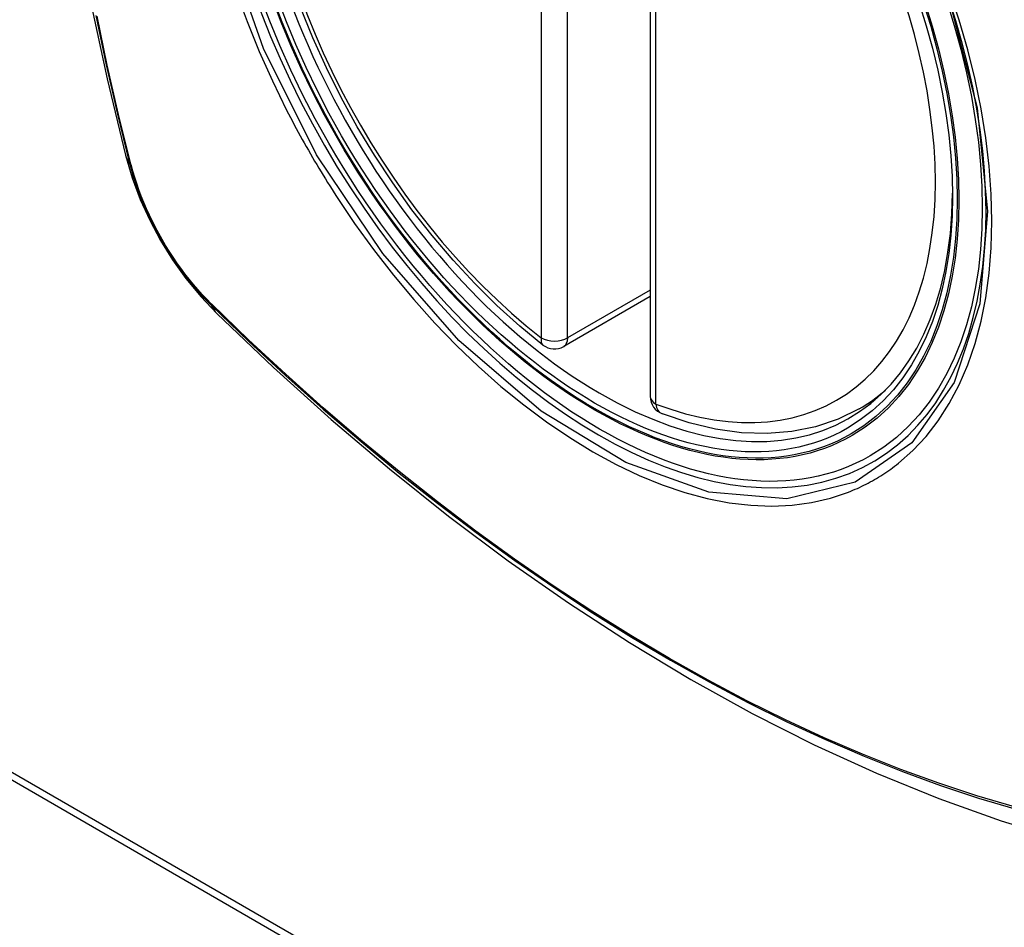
# Model space of a CAD drawing. Header units: inches. Extents: x 429.4 to 505.1, y 166.8 to 235.9.
# Tile 46 of 113: x 459.677 to 460.299, y 210.656 to 211.23. Entities that reach past the tile are written whole.
import ezdxf

# ---------------------------------------------------------------- set-up
doc = ezdxf.new("R2010")
doc.units = ezdxf.units.IN
doc.header["$MEASUREMENT"] = 0
doc.layers.add('Visible Edges(ANSI)', color=7, linetype='Continuous', lineweight=25)
doc.layers.add('Visible Tangent Edges(ANSI)', color=7, linetype='Continuous', lineweight=25)

msp = doc.modelspace()

# ---------------------------------------------------------------- linework, layer by layer
at = {"layer": 'Visible Edges(ANSI)'}
for p, q in [((460.07547, 211.4765), (460.07547, 210.99183)), ((460.07547, 211.05495), (460.02081, 211.02339)), ((459.16865, 211.04483), (461.28997, 209.82009)), ((459.16441, 211.04238), (461.28573, 209.81764)), ((460.20759, 210.984), (460.21786, 210.98993))]:
    msp.add_line(p, q, dxfattribs=at)
at = {"layer": 'Visible Edges(ANSI)', "flags": 128}
for points in [[(459.74721, 211.8515), (459.73437, 211.81345), (459.72331, 211.77426), (459.71401, 211.73403), (459.70645, 211.69281), (459.70061, 211.65067), (459.69646, 211.60767), (459.69399, 211.56388), (459.69317, 211.51935), (459.69398, 211.47415), (459.69641, 211.42834), (459.70043, 211.38199), (459.70603, 211.33516), (459.71317, 211.28791), (459.72186, 211.24031), (459.73205, 211.19243), (459.74372, 211.14434)], [(460.00766, 211.02429), (459.99297, 211.0363), (459.97855, 211.04929), (459.96447, 211.06319), (459.95079, 211.07796), (459.93756, 211.09351), (459.92483, 211.1098), (459.91268, 211.12672), (459.90114, 211.14422), (459.89027, 211.16222), (459.88012, 211.18063), (459.87073, 211.19937), (459.86216, 211.21837), (459.85442, 211.23752)], [(459.74372, 211.14434), (459.74796, 211.13005), (459.7531, 211.11633), (459.75909, 211.10312), (459.76589, 211.0904), (459.77351, 211.07815), (459.78195, 211.06637), (459.79126, 211.05505), (459.80152, 211.04423)], [(459.80152, 211.04423), (459.83733, 211.01008), (459.8737, 210.97731), (459.91058, 210.946), (459.94792, 210.91618), (459.98568, 210.88792), (460.02382, 210.86126), (460.06227, 210.83625), (460.10101, 210.81295), (460.13998, 210.7914), (460.17914, 210.77164), (460.21845, 210.75373), (460.25787, 210.73772), (460.29735, 210.72366), (460.33684, 210.71159), (460.3763, 210.70158), (460.41568, 210.69368)], [(460.20759, 210.984), (460.19418, 210.97741), (460.17991, 210.97259), (460.16492, 210.96957), (460.14932, 210.96834), (460.13324, 210.96889), (460.11678, 210.97118), (460.10004, 210.97516), (460.0831, 210.98078)]]:
    msp.add_lwpolyline(points, dxfattribs=at)
at = {"layer": 'Visible Edges(ANSI)'}
for centre, start, end in [((460.0149, 211.03362), 232.17173, 300), ((460.08728, 210.99183), 180, 249.28185)]:
    msp.add_arc(centre, 0.01181, start, end, dxfattribs=at)
msp.add_ellipse((460.0403, 211.24883), major_axis=(-0.15994, 0.27703), ratio=0.57735, dxfattribs=at)
msp.add_ellipse((460.04378, 211.25084), major_axis=(0.15748, -0.27276), ratio=0.57735, start_param=2.363977, end_param=7.060801, dxfattribs=at)
at = {"layer": 'Visible Tangent Edges(ANSI)'}
for p, q in [((460.00655, 211.51347), (460.00655, 211.0288)), ((460.02325, 211.0288), (460.02325, 211.51347)), ((460.07893, 210.98701), (460.07893, 211.47168)), ((459.74724, 211.13822), (459.74713, 211.13867)), ((460.07547, 211.05895), (460.02325, 211.0288)), ((459.79831, 211.05002), (459.79798, 211.05035))]:
    msp.add_line(p, q, dxfattribs=at)
at = {"layer": 'Visible Tangent Edges(ANSI)', "flags": 128}
for points in [[(460.26443, 211.24264), (460.28216, 211.17415), (460.2887, 211.10899), (460.28377, 211.05035), (460.2675, 211.00071), (460.24088, 210.96256), (460.20508, 210.93769), (460.16173, 210.92713), (460.11259, 210.93133), (460.06004, 210.95008), (460.0065, 210.98258), (459.95451, 211.02725), (459.90638, 211.08218), (459.86453, 211.14455), (459.83091, 211.21163), (459.80677, 211.2807)], [(459.81364, 211.2476), (459.82058, 211.22867), (459.82824, 211.20988), (459.83658, 211.19125), (459.8456, 211.17282)], [(460.23233, 210.94955), (460.2414, 210.95755), (460.24979, 210.96652), (460.25747, 210.97643), (460.26444, 210.98731), (460.27067, 210.99911), (460.27612, 211.01176), (460.28079, 211.02519), (460.28463, 211.03935), (460.28762, 211.05416), (460.28975, 211.06962), (460.29103, 211.08576), (460.29146, 211.10247), (460.29104, 211.11969), (460.28976, 211.13733), (460.28761, 211.15531), (460.28462, 211.17358), (460.2808, 211.1921), (460.27616, 211.21082), (460.27072, 211.22966), (460.26449, 211.24857)], [(459.72504, 211.23248), (459.73148, 211.20144), (459.73859, 211.17024), (459.74634, 211.13891)], [(459.74713, 211.13867), (459.73936, 211.16993), (459.73224, 211.20106), (459.72578, 211.23203)], [(459.8456, 211.17282), (459.84679, 211.17049), (459.848, 211.16816), (459.84922, 211.16584), (459.85045, 211.16352), (459.85169, 211.1612), (459.85294, 211.15889), (459.8542, 211.15658), (459.85547, 211.15428), (459.85675, 211.15199), (459.85804, 211.14969), (459.85934, 211.14741), (459.86065, 211.14513), (459.86197, 211.14285), (459.8633, 211.14058), (459.86464, 211.13832), (459.86599, 211.13606), (459.86735, 211.13381), (459.86871, 211.13156), (459.87009, 211.12932), (459.87148, 211.12709), (459.87288, 211.12486), (459.87428, 211.12264), (459.8757, 211.12043), (459.87712, 211.11822)], [(459.74634, 211.13891), (459.74744, 211.13487), (459.74864, 211.1308), (459.74995, 211.12673), (459.75137, 211.12266), (459.7529, 211.11859), (459.75453, 211.11452), (459.75625, 211.11047), (459.75808, 211.10645), (459.76, 211.10244), (459.76202, 211.09847), (459.76412, 211.09454), (459.76631, 211.09064), (459.76859, 211.0868), (459.77094, 211.08301), (459.77337, 211.07928), (459.77588, 211.07562), (459.77846, 211.07202), (459.7811, 211.0685), (459.78381, 211.06506), (459.78657, 211.0617), (459.78939, 211.05844), (459.79226, 211.05526), (459.79517, 211.05219), (459.79813, 211.04922)], [(459.79798, 211.05035), (459.79508, 211.05328), (459.79223, 211.0563), (459.78943, 211.05943), (459.78667, 211.06264), (459.78397, 211.06593), (459.78133, 211.06931), (459.77875, 211.07276), (459.77623, 211.07628), (459.77379, 211.07986), (459.77141, 211.08351), (459.76911, 211.08722), (459.76689, 211.09098), (459.76474, 211.09478), (459.76268, 211.09863), (459.76071, 211.10251), (459.75883, 211.10642), (459.75704, 211.11036), (459.75534, 211.11432), (459.75374, 211.1183), (459.75223, 211.12228), (459.75083, 211.12627), (459.74953, 211.13026), (459.74833, 211.13425), (459.74724, 211.13822)], [(459.87712, 211.11822), (459.8886, 211.10116), (459.90061, 211.08457), (459.9131, 211.06851), (459.92603, 211.05303), (459.93934, 211.0382), (459.95299, 211.02408), (459.96693, 211.01072), (459.9811, 210.99818), (459.99546, 210.98649), (460.00996, 210.97568), (460.02457, 210.96577), (460.03924, 210.95681), (460.05393, 210.94883), (460.06855, 210.94188), (460.08305, 210.93598), (460.09739, 210.93112), (460.11153, 210.92734), (460.12541, 210.92463), (460.139, 210.92301), (460.15225, 210.9225), (460.1651, 210.92308), (460.17749, 210.92476), (460.1894, 210.92752), (460.2008, 210.93134)], [(460.30562, 210.73247), (460.28186, 210.73949), (460.25794, 210.74737), (460.23388, 210.75611), (460.20971, 210.7657), (460.18542, 210.77614), (460.16103, 210.78742), (460.13659, 210.79952), (460.11211, 210.81244), (460.08763, 210.82616), (460.06313, 210.84069), (460.03863, 210.85601), (460.01413, 210.87213), (459.98964, 210.88905), (459.96521, 210.90673), (459.94088, 210.92515), (459.91665, 210.9443), (459.89258, 210.96415), (459.86868, 210.98468), (459.84499, 211.00585), (459.82153, 211.02763), (459.79831, 211.05002)], [(459.79813, 211.04922), (459.82141, 211.02681), (459.84494, 211.005), (459.8687, 210.98381), (459.89266, 210.96328), (459.91679, 210.94341), (459.94107, 210.92425), (459.96546, 210.90581), (459.98994, 210.88811), (460.01448, 210.87118), (460.03905, 210.85503), (460.0636, 210.83968), (460.08816, 210.82513), (460.11271, 210.81137), (460.13725, 210.79841), (460.16177, 210.78625), (460.18622, 210.77491), (460.2106, 210.76441), (460.23486, 210.75475), (460.25901, 210.74594), (460.28302, 210.73799), (460.30688, 210.73089)], [(460.2008, 210.93134), (460.20222, 210.93191), (460.20362, 210.93249), (460.20502, 210.93309), (460.20642, 210.9337), (460.2078, 210.93434), (460.20917, 210.93499), (460.21054, 210.93565), (460.21189, 210.93634), (460.21324, 210.93704), (460.21458, 210.93775), (460.21591, 210.93849), (460.21723, 210.93924), (460.21854, 210.94001), (460.21984, 210.94079), (460.22113, 210.94159), (460.22241, 210.94241), (460.22369, 210.94324), (460.22495, 210.94409), (460.2262, 210.94496), (460.22745, 210.94585), (460.22868, 210.94675), (460.22991, 210.94766), (460.23112, 210.9486), (460.23233, 210.94955)]]:
    msp.add_lwpolyline(points, dxfattribs=at)
at = {"layer": 'Visible Tangent Edges(ANSI)'}
for centre, major_axis, ratio, start_param, end_param in [((460.04279, 211.25027), (-0.17318, 0.29996), 0.57735, 5.05527, 10.652693), ((460.04274, 211.25024), (-0.15059, 0.26083), 0.57735, 5.66855, 8.468616), ((460.04274, 211.25024), (0.15059, -0.26083), 0.57735, 5.66855, 8.468616), ((459.8581, 211.17381), (-0.11437, -0.02947), 0.354513, 0, 0.141666), ((459.75566, 211.14182), (-0.00953, -0.00245), 0.359305, 0.141946, 0.405653), ((459.8053, 211.05583), (-0.00689, -0.00703), 0.359305, 5.877532, 6.141239), ((459.88423, 211.12855), (-0.08271, -0.08432), 0.354513, 6.141519, 6.283185), ((460.0149, 211.03362), (-0.00724, -0.00933), 0.470841, 5.569756, 6.283185), ((460.0149, 211.03362), (0.01181, 0), 0.57735, 3.926991, 5.497787), ((460.0149, 211.03362), (0.00591, -0.01023), 0.57735, 0, 0.785398), ((460.05109, 211.25506), (0.1565, -0.27106), 0.57735, 0, 0.111997), ((460.08728, 210.99183), (-0.01181, 0), 0.57735, 0, 0.785398), ((460.08728, 210.99183), (-0.00418, -0.01105), 0.667065, 5.396522, 6.283185)]:
    msp.add_ellipse(centre, major_axis=major_axis, ratio=ratio, start_param=start_param, end_param=end_param, dxfattribs=at)
for centre, major_axis in [((460.04338, 211.25061), (0.17111, -0.29637)), ((460.04041, 211.24889), (-0.1627, 0.2818)), ((460.0403, 211.24883), (0.1621, -0.28076))]:
    msp.add_ellipse(centre, major_axis=major_axis, ratio=0.57735, dxfattribs=at)

doc.saveas('drawing.dxf')
